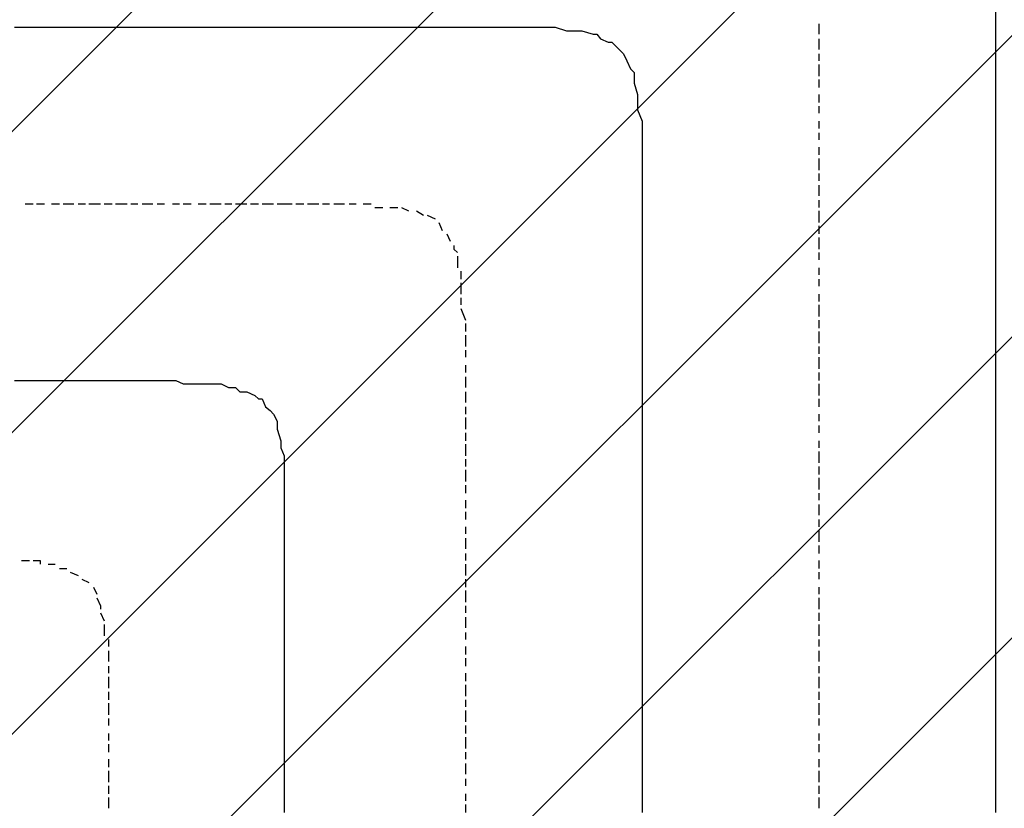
# Model space of a CAD drawing. Extents: x 997 to 109698, y 921 to 94021.
# Tile 253 of 256: x 39944 to 41053, y 19054 to 19942. Entities that reach past the tile are written whole.
import ezdxf

# ---------------------------------------------------------------- set-up
doc = ezdxf.new("R2010")
doc.units = 0
doc.header["$MEASUREMENT"] = 0
doc.layers.add('12', color=7, linetype='CONTINUOUS')
doc.layers.add('28', color=7, linetype='CONTINUOUS')

msp = doc.modelspace()

# ---------------------------------------------------------------- linework, layer by layer
at = {"layer": '12', "color": 1}
for p, q in [((41042.601607, 19950.953237), (41042.601607, 19937.953237)), ((39937.601607, 19933.953237), (39945.601607, 19933.953237)), ((39945.601607, 19933.953237), (39954.601607, 19933.953237)), ((39954.601607, 19933.953237), (39966.601607, 19933.953237)), ((39966.601607, 19933.953237), (39975.601607, 19933.953237)), ((39975.601607, 19933.953237), (39983.601607, 19933.953237)), ((39983.601607, 19933.953237), (39996.601607, 19933.953237)), ((39996.601607, 19933.953237), (40004.601607, 19933.953237)), ((40004.601607, 19933.953237), (40013.601607, 19933.953237)), ((40013.601607, 19933.953237), (40026.601607, 19933.953237)), ((40026.601607, 19933.953237), (40034.601607, 19933.953237)), ((40034.601607, 19933.953237), (40047.601607, 19933.953237)), ((40047.601607, 19933.953237), (40055.601607, 19933.953237)), ((40055.601607, 19933.953237), (40064.601607, 19933.953237)), ((40064.601607, 19933.953237), (40076.601607, 19933.953237)), ((40076.601607, 19933.953237), (40085.601607, 19933.953237)), ((40085.601607, 19933.953237), (40093.601607, 19933.953237)), ((40093.601607, 19933.953237), (40106.601607, 19933.953237)), ((40106.601607, 19933.953237), (40115.601607, 19933.953237)), ((40115.601607, 19933.953237), (40123.601607, 19933.953237)), ((40123.601607, 19933.953237), (40136.601607, 19933.953237)), ((40136.601607, 19933.953237), (40144.601607, 19933.953237)), ((40144.601607, 19933.953237), (40157.601607, 19933.953237)), ((40157.601607, 19933.953237), (40165.601607, 19933.953237)), ((40165.601607, 19933.953237), (40174.601607, 19933.953237)), ((40174.601607, 19933.953237), (40186.601607, 19933.953237)), ((40186.601607, 19933.953237), (40195.601607, 19933.953237)), ((40195.601607, 19933.953237), (40203.601607, 19933.953237)), ((40203.601607, 19933.953237), (40216.601607, 19933.953237)), ((40216.601607, 19933.953237), (40225.601607, 19933.953237)), ((40225.601607, 19933.953237), (40233.601607, 19933.953237)), ((40233.601607, 19933.953237), (40246.601607, 19933.953237)), ((40246.601607, 19933.953237), (40254.601607, 19933.953237)), ((40254.601607, 19933.953237), (40267.601607, 19933.953237)), ((40267.601607, 19933.953237), (40275.601607, 19933.953237)), ((40275.601607, 19933.953237), (40284.601607, 19933.953237)), ((40284.601607, 19933.953237), (40297.601607, 19933.953237)), ((40297.601607, 19933.953237), (40305.601607, 19933.953237)), ((40305.601607, 19933.953237), (40314.601607, 19933.953237)), ((40314.601607, 19933.953237), (40326.601607, 19933.953237)), ((40326.601607, 19933.953237), (40335.601607, 19933.953237)), ((40335.601607, 19933.953237), (40343.601607, 19933.953237)), ((40343.601607, 19933.953237), (40356.601607, 19933.953237)), ((40356.601607, 19933.953237), (40364.601607, 19933.953237)), ((40364.601607, 19933.953237), (40377.601607, 19933.953237)), ((40377.601607, 19933.953237), (40385.601607, 19933.953237)), ((40385.601607, 19933.953237), (40394.601607, 19933.953237)), ((40394.601607, 19933.953237), (40407.601607, 19933.953237)), ((40407.601607, 19933.953237), (40415.601607, 19933.953237)), ((40415.601607, 19933.953237), (40424.601607, 19933.953237)), ((40424.601607, 19933.953237), (40436.601607, 19933.953237)), ((40436.601607, 19933.953237), (40445.601607, 19933.953237)), ((40445.601607, 19933.953237), (40449.601607, 19933.953237)), ((40449.601607, 19933.953237), (40457.601607, 19933.953237)), ((40457.601607, 19933.953237), (40470.601607, 19933.953237)), ((40470.601607, 19933.953237), (40479.601607, 19933.953237)), ((40479.601607, 19933.953237), (40487.601607, 19933.953237)), ((40487.601607, 19933.953237), (40500.601607, 19933.953237)), ((40500.601607, 19933.953237), (40508.601607, 19933.953237)), ((40508.601607, 19933.953237), (40517.601607, 19933.953237)), ((40517.601607, 19933.953237), (40529.601607, 19933.953237)), ((40529.601607, 19933.953237), (40538.601607, 19933.953237)), ((40538.601607, 19933.953237), (40546.601607, 19933.953237)), ((40546.601607, 19933.953237), (40559.601607, 19929.953237)), ((40559.601607, 19929.953237), (40567.601607, 19929.953237)), ((40567.601607, 19929.953237), (40576.601607, 19929.953237)), ((40576.601607, 19929.953237), (40589.601607, 19925.953237)), ((41042.601607, 19937.953237), (41042.601607, 19929.953237)), ((41042.601607, 19929.953237), (41042.601607, 19920.953237)), ((40597.601607, 19920.953237), (40606.601607, 19916.953237)), ((41042.601607, 19920.953237), (41042.601607, 19908.953237)), ((40614.601607, 19912.953237), (40623.601607, 19903.953237)), ((41042.601607, 19908.953237), (41042.601607, 19899.953237)), ((40623.601607, 19903.953237), (40627.601607, 19895.953237)), ((40627.601607, 19895.953237), (40631.601607, 19886.953237)), ((41042.601607, 19899.953237), (41042.601607, 19891.953237)), ((41042.601607, 19891.953237), (41042.601607, 19878.953237)), ((40635.601607, 19878.953237), (40635.601607, 19870.953237)), ((41042.601607, 19878.953237), (41042.601607, 19870.953237)), ((40635.601607, 19870.953237), (40639.601607, 19857.953237)), ((41042.601607, 19870.953237), (41042.601607, 19857.953237)), ((40639.601607, 19857.953237), (40639.601607, 19848.953237)), ((41042.601607, 19857.953237), (41042.601607, 19848.953237)), ((40639.601607, 19848.953237), (40639.601607, 19840.953237)), ((40639.601607, 19840.953237), (40644.601607, 19827.953237)), ((41042.601607, 19848.953237), (41042.601607, 19840.953237)), ((41042.601607, 19840.953237), (41042.601607, 19827.953237)), ((40644.601607, 19827.953237), (40644.601607, 19819.953237)), ((40644.601607, 19819.953237), (40644.601607, 19810.953237)), ((41042.601607, 19827.953237), (41042.601607, 19819.953237)), ((41042.601607, 19819.953237), (41042.601607, 19810.953237)), ((40644.601607, 19810.953237), (40644.601607, 19798.953237)), ((41042.601607, 19810.953237), (41042.601607, 19798.953237)), ((40644.601607, 19798.953237), (40644.601607, 19789.953237)), ((41042.601607, 19798.953237), (41042.601607, 19789.953237)), ((40644.601607, 19789.953237), (40644.601607, 19781.953237)), ((41042.601607, 19789.953237), (41042.601607, 19781.953237)), ((40644.601607, 19781.953237), (40644.601607, 19768.953237)), ((41042.601607, 19781.953237), (41042.601607, 19768.953237)), ((40644.601607, 19768.953237), (40644.601607, 19760.953237)), ((41042.601607, 19768.953237), (41042.601607, 19760.953237)), ((40644.601607, 19760.953237), (40644.601607, 19751.953237)), ((40644.601607, 19751.953237), (40644.601607, 19738.953237)), ((41042.601607, 19760.953237), (41042.601607, 19751.953237)), ((41042.601607, 19751.953237), (41042.601607, 19738.953237)), ((40644.601607, 19738.953237), (40644.601607, 19734.953237)), ((40644.601607, 19734.953237), (40644.601607, 19730.953237)), ((40644.601607, 19730.953237), (40644.601607, 19717.953237)), ((41042.601607, 19738.953237), (41042.601607, 19730.953237)), ((41042.601607, 19730.953237), (41042.601607, 19717.953237)), ((40644.601607, 19717.953237), (40644.601607, 19709.953237)), ((40644.601607, 19709.953237), (40644.601607, 19700.953237)), ((41042.601607, 19717.953237), (41042.601607, 19709.953237)), ((41042.601607, 19709.953237), (41042.601607, 19700.953237)), ((40644.601607, 19700.953237), (40644.601607, 19687.953237)), ((41042.601607, 19700.953237), (41042.601607, 19687.953237)), ((40644.601607, 19687.953237), (40644.601607, 19679.953237)), ((41042.601607, 19687.953237), (41042.601607, 19679.953237)), ((40644.601607, 19679.953237), (40644.601607, 19671.953237)), ((41042.601607, 19679.953237), (41042.601607, 19671.953237)), ((40644.601607, 19671.953237), (40644.601607, 19658.953237)), ((41042.601607, 19671.953237), (41042.601607, 19658.953237)), ((40644.601607, 19658.953237), (40644.601607, 19649.953237)), ((41042.601607, 19658.953237), (41042.601607, 19649.953237)), ((40644.601607, 19649.953237), (40644.601607, 19641.953237)), ((40644.601607, 19641.953237), (40644.601607, 19628.953237)), ((41042.601607, 19649.953237), (41042.601607, 19641.953237)), ((41042.601607, 19641.953237), (41042.601607, 19628.953237)), ((40644.601607, 19628.953237), (40644.601607, 19620.953237)), ((40644.601607, 19620.953237), (40644.601607, 19607.953237)), ((41042.601607, 19628.953237), (41042.601607, 19620.953237)), ((41042.601607, 19620.953237), (41042.601607, 19607.953237)), ((40644.601607, 19607.953237), (40644.601607, 19599.953237)), ((41042.601607, 19607.953237), (41042.601607, 19599.953237)), ((40644.601607, 19599.953237), (40644.601607, 19590.953237)), ((41042.601607, 19599.953237), (41042.601607, 19590.953237)), ((40644.601607, 19590.953237), (40644.601607, 19577.953237)), ((41042.601607, 19590.953237), (41042.601607, 19577.953237)), ((40644.601607, 19577.953237), (40644.601607, 19569.953237)), ((41042.601607, 19577.953237), (41042.601607, 19569.953237)), ((40644.601607, 19569.953237), (40644.601607, 19561.953237)), ((41042.601607, 19569.953237), (41042.601607, 19561.953237)), ((40644.601607, 19561.953237), (40644.601607, 19548.953237)), ((41042.601607, 19561.953237), (41042.601607, 19548.953237)), ((40644.601607, 19548.953237), (40644.601607, 19539.953237)), ((41042.601607, 19548.953237), (41042.601607, 19539.953237)), ((39937.601607, 19535.953237), (39945.601607, 19535.953237)), ((39945.601607, 19535.953237), (39954.601607, 19535.953237)), ((39954.601607, 19535.953237), (39966.601607, 19535.953237)), ((39966.601607, 19535.953237), (39975.601607, 19535.953237)), ((39975.601607, 19535.953237), (39983.601607, 19535.953237)), ((39983.601607, 19535.953237), (39996.601607, 19535.953237)), ((39996.601607, 19535.953237), (40004.601607, 19535.953237)), ((40004.601607, 19535.953237), (40013.601607, 19535.953237)), ((40013.601607, 19535.953237), (40026.601607, 19535.953237)), ((40026.601607, 19535.953237), (40034.601607, 19535.953237)), ((40034.601607, 19535.953237), (40043.601607, 19535.953237)), ((40043.601607, 19535.953237), (40047.601607, 19535.953237)), ((40047.601607, 19535.953237), (40059.601607, 19535.953237)), ((40059.601607, 19535.953237), (40068.601607, 19535.953237)), ((40068.601607, 19535.953237), (40076.601607, 19535.953237)), ((40076.601607, 19535.953237), (40089.601607, 19535.953237)), ((40089.601607, 19535.953237), (40098.601607, 19535.953237)), ((40098.601607, 19535.953237), (40110.601607, 19535.953237)), ((40110.601607, 19535.953237), (40119.601607, 19535.953237)), ((40119.601607, 19535.953237), (40127.601607, 19531.953237)), ((40127.601607, 19531.953237), (40140.601607, 19531.953237)), ((40140.601607, 19531.953237), (40148.601607, 19531.953237)), ((40148.601607, 19531.953237), (40157.601607, 19531.953237)), ((40157.601607, 19531.953237), (40170.601607, 19531.953237)), ((40170.601607, 19531.953237), (40178.601607, 19527.953237)), ((40644.601607, 19539.953237), (40644.601607, 19531.953237)), ((40644.601607, 19531.953237), (40644.601607, 19518.953237)), ((41042.601607, 19539.953237), (41042.601607, 19531.953237)), ((41042.601607, 19531.953237), (41042.601607, 19518.953237)), ((40178.601607, 19527.953237), (40186.601607, 19527.953237)), ((40199.601607, 19522.953237), (40208.601607, 19518.953237)), ((40644.601607, 19518.953237), (40644.601607, 19510.953237)), ((41042.601607, 19518.953237), (41042.601607, 19510.953237)), ((40216.601607, 19514.953237), (40220.601607, 19505.953237)), ((40644.601607, 19510.953237), (40644.601607, 19497.953237)), ((41042.601607, 19510.953237), (41042.601607, 19497.953237)), ((40229.601607, 19497.953237), (40233.601607, 19489.953237)), ((40644.601607, 19497.953237), (40644.601607, 19489.953237)), ((41042.601607, 19497.953237), (41042.601607, 19489.953237)), ((40233.601607, 19489.953237), (40233.601607, 19480.953237)), ((40644.601607, 19489.953237), (40644.601607, 19480.953237)), ((41042.601607, 19489.953237), (41042.601607, 19480.953237)), ((40233.601607, 19480.953237), (40237.601607, 19467.953237)), ((40644.601607, 19480.953237), (40644.601607, 19467.953237)), ((41042.601607, 19480.953237), (41042.601607, 19467.953237)), ((40237.601607, 19467.953237), (40237.601607, 19459.953237)), ((40644.601607, 19467.953237), (40644.601607, 19459.953237)), ((41042.601607, 19467.953237), (41042.601607, 19459.953237)), ((40237.601607, 19459.953237), (40241.601607, 19450.953237)), ((40644.601607, 19459.953237), (40644.601607, 19450.953237)), ((41042.601607, 19459.953237), (41042.601607, 19450.953237)), ((40241.601607, 19450.953237), (40241.601607, 19438.953237)), ((40644.601607, 19450.953237), (40644.601607, 19438.953237)), ((41042.601607, 19450.953237), (41042.601607, 19438.953237)), ((40241.601607, 19438.953237), (40241.601607, 19429.953237)), ((40241.601607, 19429.953237), (40241.601607, 19421.953237)), ((40644.601607, 19438.953237), (40644.601607, 19429.953237)), ((40644.601607, 19429.953237), (40644.601607, 19421.953237)), ((41042.601607, 19438.953237), (41042.601607, 19429.953237)), ((41042.601607, 19429.953237), (41042.601607, 19421.953237)), ((40241.601607, 19421.953237), (40241.601607, 19408.953237)), ((40644.601607, 19421.953237), (40644.601607, 19408.953237)), ((41042.601607, 19421.953237), (41042.601607, 19408.953237)), ((40241.601607, 19408.953237), (40241.601607, 19400.953237)), ((40644.601607, 19408.953237), (40644.601607, 19400.953237)), ((41042.601607, 19408.953237), (41042.601607, 19400.953237)), ((40241.601607, 19400.953237), (40241.601607, 19387.953237)), ((40644.601607, 19400.953237), (40644.601607, 19387.953237)), ((41042.601607, 19400.953237), (41042.601607, 19387.953237)), ((40241.601607, 19387.953237), (40241.601607, 19378.953237)), ((40644.601607, 19387.953237), (40644.601607, 19378.953237)), ((41042.601607, 19387.953237), (41042.601607, 19378.953237)), ((40241.601607, 19378.953237), (40241.601607, 19370.953237)), ((40644.601607, 19378.953237), (40644.601607, 19370.953237)), ((41042.601607, 19378.953237), (41042.601607, 19370.953237)), ((40241.601607, 19370.953237), (40241.601607, 19357.953237)), ((40644.601607, 19370.953237), (40644.601607, 19357.953237)), ((41042.601607, 19370.953237), (41042.601607, 19357.953237)), ((40241.601607, 19357.953237), (40241.601607, 19349.953237)), ((40644.601607, 19357.953237), (40644.601607, 19349.953237)), ((41042.601607, 19357.953237), (41042.601607, 19349.953237)), ((40241.601607, 19349.953237), (40241.601607, 19340.953237)), ((40644.601607, 19349.953237), (40644.601607, 19340.953237)), ((41042.601607, 19349.953237), (41042.601607, 19340.953237)), ((40241.601607, 19340.953237), (40241.601607, 19332.953237)), ((40241.601607, 19332.953237), (40241.601607, 19328.953237)), ((40644.601607, 19340.953237), (40644.601607, 19328.953237)), ((41042.601607, 19340.953237), (41042.601607, 19328.953237)), ((40241.601607, 19328.953237), (40241.601607, 19319.953237)), ((40241.601607, 19319.953237), (40241.601607, 19311.953237)), ((40644.601607, 19328.953237), (40644.601607, 19319.953237)), ((40644.601607, 19319.953237), (40644.601607, 19311.953237)), ((41042.601607, 19328.953237), (41042.601607, 19319.953237)), ((41042.601607, 19319.953237), (41042.601607, 19311.953237)), ((40241.601607, 19311.953237), (40241.601607, 19298.953237)), ((40644.601607, 19311.953237), (40644.601607, 19298.953237)), ((41042.601607, 19311.953237), (41042.601607, 19298.953237)), ((40241.601607, 19298.953237), (40241.601607, 19290.953237)), ((40644.601607, 19298.953237), (40644.601607, 19290.953237)), ((41042.601607, 19298.953237), (41042.601607, 19290.953237)), ((40241.601607, 19290.953237), (40241.601607, 19277.953237)), ((40644.601607, 19290.953237), (40644.601607, 19277.953237)), ((41042.601607, 19290.953237), (41042.601607, 19277.953237)), ((40241.601607, 19277.953237), (40241.601607, 19268.953237)), ((40644.601607, 19277.953237), (40644.601607, 19268.953237)), ((41042.601607, 19277.953237), (41042.601607, 19268.953237)), ((40241.601607, 19268.953237), (40241.601607, 19260.953237)), ((40644.601607, 19268.953237), (40644.601607, 19260.953237)), ((41042.601607, 19268.953237), (41042.601607, 19260.953237)), ((40241.601607, 19260.953237), (40241.601607, 19247.953237)), ((40644.601607, 19260.953237), (40644.601607, 19247.953237)), ((41042.601607, 19260.953237), (41042.601607, 19247.953237)), ((40241.601607, 19247.953237), (40241.601607, 19239.953237)), ((40644.601607, 19247.953237), (40644.601607, 19239.953237)), ((41042.601607, 19247.953237), (41042.601607, 19239.953237)), ((40241.601607, 19239.953237), (40241.601607, 19230.953237)), ((40241.601607, 19230.953237), (40241.601607, 19218.953237)), ((40644.601607, 19239.953237), (40644.601607, 19230.953237)), ((40644.601607, 19230.953237), (40644.601607, 19218.953237)), ((41042.601607, 19239.953237), (41042.601607, 19230.953237)), ((41042.601607, 19230.953237), (41042.601607, 19218.953237)), ((40241.601607, 19218.953237), (40241.601607, 19209.953237)), ((40241.601607, 19209.953237), (40241.601607, 19201.953237)), ((40644.601607, 19218.953237), (40644.601607, 19209.953237)), ((40644.601607, 19209.953237), (40644.601607, 19201.953237)), ((41042.601607, 19218.953237), (41042.601607, 19209.953237)), ((41042.601607, 19209.953237), (41042.601607, 19201.953237)), ((40241.601607, 19201.953237), (40241.601607, 19188.953237)), ((40644.601607, 19201.953237), (40644.601607, 19188.953237)), ((41042.601607, 19201.953237), (41042.601607, 19188.953237)), ((40241.601607, 19188.953237), (40241.601607, 19179.953237)), ((40644.601607, 19188.953237), (40644.601607, 19179.953237)), ((41042.601607, 19188.953237), (41042.601607, 19179.953237)), ((40241.601607, 19179.953237), (40241.601607, 19171.953237)), ((40644.601607, 19179.953237), (40644.601607, 19171.953237)), ((41042.601607, 19179.953237), (41042.601607, 19171.953237)), ((40241.601607, 19171.953237), (40241.601607, 19158.953237)), ((40644.601607, 19171.953237), (40644.601607, 19158.953237)), ((41042.601607, 19171.953237), (41042.601607, 19158.953237)), ((40241.601607, 19158.953237), (40241.601607, 19150.953237)), ((40644.601607, 19158.953237), (40644.601607, 19150.953237)), ((41042.601607, 19158.953237), (41042.601607, 19150.953237)), ((40241.601607, 19150.953237), (40241.601607, 19137.953237)), ((40644.601607, 19150.953237), (40644.601607, 19137.953237)), ((41042.601607, 19150.953237), (41042.601607, 19137.953237)), ((40241.601607, 19137.953237), (40241.601607, 19129.953237)), ((40644.601607, 19137.953237), (40644.601607, 19129.953237)), ((41042.601607, 19137.953237), (41042.601607, 19129.953237)), ((40241.601607, 19129.953237), (40241.601607, 19120.953237)), ((40241.601607, 19120.953237), (40241.601607, 19108.953237)), ((40644.601607, 19129.953237), (40644.601607, 19120.953237)), ((40644.601607, 19120.953237), (40644.601607, 19108.953237)), ((41042.601607, 19129.953237), (41042.601607, 19120.953237)), ((41042.601607, 19120.953237), (41042.601607, 19108.953237)), ((40241.601607, 19108.953237), (40241.601607, 19099.953237)), ((40644.601607, 19108.953237), (40644.601607, 19099.953237)), ((41042.601607, 19108.953237), (41042.601607, 19099.953237)), ((40241.601607, 19099.953237), (40241.601607, 19091.953237)), ((40644.601607, 19099.953237), (40644.601607, 19091.953237)), ((41042.601607, 19099.953237), (41042.601607, 19091.953237)), ((40241.601607, 19091.953237), (40241.601607, 19078.953237)), ((40644.601607, 19091.953237), (40644.601607, 19078.953237)), ((41042.601607, 19091.953237), (41042.601607, 19078.953237)), ((40241.601607, 19078.953237), (40241.601607, 19069.953237)), ((40644.601607, 19078.953237), (40644.601607, 19069.953237)), ((41042.601607, 19078.953237), (41042.601607, 19069.953237)), ((40241.601607, 19069.953237), (40241.601607, 19061.953237)), ((40644.601607, 19069.953237), (40644.601607, 19061.953237)), ((41042.601607, 19069.953237), (41042.601607, 19061.953237)), ((40241.601607, 19061.953237), (40241.601607, 19048.953237)), ((40644.601607, 19061.953237), (40644.601607, 19048.953237)), ((41042.601607, 19061.953237), (41042.601607, 19048.953237))]:
    msp.add_line(p, q, dxfattribs=at)
at = {"layer": '12', "color": 5}
for p, q in [((40843.601607, 19937.953237), (40843.601607, 19933.953237)), ((40843.601607, 19933.953237), (40843.601607, 19925.953237)), ((40843.601607, 19920.953237), (40843.601607, 19908.953237)), ((40843.601607, 19903.953237), (40843.601607, 19895.953237)), ((40843.601607, 19891.953237), (40843.601607, 19878.953237)), ((40843.601607, 19874.953237), (40843.601607, 19865.953237)), ((40843.601607, 19857.953237), (40843.601607, 19848.953237)), ((40843.601607, 19844.953237), (40843.601607, 19836.953237)), ((40843.601607, 19827.953237), (40843.601607, 19819.953237)), ((40843.601607, 19814.953237), (40843.601607, 19806.953237)), ((40843.601607, 19798.953237), (40843.601607, 19789.953237)), ((40843.601607, 19785.953237), (40843.601607, 19772.953237)), ((40843.601607, 19768.953237), (40843.601607, 19760.953237)), ((40843.601607, 19755.953237), (40843.601607, 19743.953237)), ((39949.601607, 19734.953237), (39958.601607, 19734.953237)), ((39962.601607, 19734.953237), (39971.601607, 19734.953237)), ((39979.601607, 19734.953237), (39988.601607, 19734.953237)), ((39992.601607, 19734.953237), (40004.601607, 19734.953237)), ((40009.601607, 19734.953237), (40017.601607, 19734.953237)), ((40021.601607, 19734.953237), (40034.601607, 19734.953237)), ((40038.601607, 19734.953237), (40047.601607, 19734.953237)), ((40051.601607, 19734.953237), (40064.601607, 19734.953237)), ((40068.601607, 19734.953237), (40076.601607, 19734.953237)), ((40081.601607, 19734.953237), (40093.601607, 19734.953237)), ((40098.601607, 19734.953237), (40106.601607, 19734.953237)), ((40115.601607, 19734.953237), (40123.601607, 19734.953237)), ((40127.601607, 19734.953237), (40136.601607, 19734.953237)), ((40144.601607, 19734.953237), (40153.601607, 19734.953237)), ((40157.601607, 19734.953237), (40170.601607, 19734.953237)), ((40174.601607, 19734.953237), (40182.601607, 19734.953237)), ((40186.601607, 19734.953237), (40199.601607, 19734.953237)), ((40203.601607, 19734.953237), (40212.601607, 19734.953237)), ((40216.601607, 19734.953237), (40229.601607, 19734.953237)), ((40233.601607, 19734.953237), (40241.601607, 19734.953237)), ((40241.601607, 19734.953237), (40250.601607, 19734.953237)), ((40254.601607, 19734.953237), (40263.601607, 19734.953237)), ((40267.601607, 19734.953237), (40280.601607, 19734.953237)), ((40284.601607, 19734.953237), (40292.601607, 19734.953237)), ((40297.601607, 19734.953237), (40309.601607, 19734.953237)), ((40314.601607, 19734.953237), (40322.601607, 19734.953237)), ((40330.601607, 19734.953237), (40339.601607, 19734.953237)), ((40343.601607, 19730.953237), (40352.601607, 19730.953237)), ((40360.601607, 19730.953237), (40369.601607, 19730.953237)), ((40373.601607, 19730.953237), (40381.601607, 19726.953237)), ((40843.601607, 19738.953237), (40843.601607, 19730.953237)), ((40390.601607, 19726.953237), (40398.601607, 19721.953237)), ((40402.601607, 19721.953237), (40411.601607, 19717.953237)), ((40843.601607, 19726.953237), (40843.601607, 19713.953237)), ((40415.601607, 19713.953237), (40419.601607, 19704.953237)), ((40843.601607, 19709.953237), (40843.601607, 19700.953237)), ((40424.601607, 19700.953237), (40428.601607, 19692.953237)), ((40843.601607, 19696.953237), (40843.601607, 19683.953237)), ((40436.601607, 19675.953237), (40436.601607, 19662.953237)), ((40843.601607, 19679.953237), (40843.601607, 19671.953237)), ((40843.601607, 19662.953237), (40843.601607, 19654.953237)), ((40440.601607, 19658.953237), (40440.601607, 19649.953237)), ((40440.601607, 19645.953237), (40440.601607, 19632.953237)), ((40843.601607, 19649.953237), (40843.601607, 19641.953237)), ((40843.601607, 19632.953237), (40843.601607, 19624.953237)), ((40440.601607, 19628.953237), (40440.601607, 19620.953237)), ((40843.601607, 19620.953237), (40843.601607, 19607.953237)), ((40440.601607, 19616.953237), (40445.601607, 19603.953237)), ((40445.601607, 19599.953237), (40445.601607, 19590.953237)), ((40843.601607, 19603.953237), (40843.601607, 19594.953237)), ((40445.601607, 19586.953237), (40445.601607, 19573.953237)), ((40843.601607, 19590.953237), (40843.601607, 19577.953237)), ((40843.601607, 19573.953237), (40843.601607, 19565.953237)), ((40445.601607, 19569.953237), (40445.601607, 19561.953237)), ((40445.601607, 19552.953237), (40445.601607, 19544.953237)), ((40843.601607, 19561.953237), (40843.601607, 19548.953237)), ((40843.601607, 19544.953237), (40843.601607, 19535.953237)), ((40445.601607, 19539.953237), (40445.601607, 19535.953237)), ((40445.601607, 19535.953237), (40445.601607, 19527.953237)), ((40843.601607, 19531.953237), (40843.601607, 19518.953237)), ((40445.601607, 19522.953237), (40445.601607, 19510.953237)), ((40843.601607, 19514.953237), (40843.601607, 19505.953237)), ((40445.601607, 19505.953237), (40445.601607, 19497.953237)), ((40843.601607, 19497.953237), (40843.601607, 19489.953237)), ((40445.601607, 19493.953237), (40445.601607, 19480.953237)), ((40445.601607, 19476.953237), (40445.601607, 19467.953237)), ((40843.601607, 19484.953237), (40843.601607, 19476.953237)), ((40445.601607, 19463.953237), (40445.601607, 19450.953237)), ((40843.601607, 19467.953237), (40843.601607, 19459.953237)), ((40843.601607, 19455.953237), (40843.601607, 19442.953237)), ((40445.601607, 19446.953237), (40445.601607, 19438.953237)), ((40445.601607, 19434.953237), (40445.601607, 19421.953237)), ((40843.601607, 19438.953237), (40843.601607, 19429.953237)), ((40843.601607, 19425.953237), (40843.601607, 19412.953237)), ((40445.601607, 19417.953237), (40445.601607, 19408.953237)), ((40843.601607, 19408.953237), (40843.601607, 19400.953237)), ((40445.601607, 19400.953237), (40445.601607, 19391.953237)), ((40445.601607, 19387.953237), (40445.601607, 19378.953237)), ((40843.601607, 19395.953237), (40843.601607, 19383.953237)), ((40843.601607, 19378.953237), (40843.601607, 19370.953237)), ((40445.601607, 19370.953237), (40445.601607, 19362.953237)), ((40843.601607, 19366.953237), (40843.601607, 19353.953237)), ((40445.601607, 19357.953237), (40445.601607, 19345.953237)), ((40843.601607, 19349.953237), (40843.601607, 19340.953237)), ((39945.601607, 19332.953237), (39954.601607, 19332.953237)), ((40445.601607, 19340.953237), (40445.601607, 19332.953237)), ((40843.601607, 19332.953237), (40843.601607, 19323.953237)), ((39975.601607, 19328.953237), (39983.601607, 19328.953237)), ((39988.601607, 19323.953237), (39996.601607, 19323.953237)), ((40000.601607, 19319.953237), (40009.601607, 19315.953237)), ((40445.601607, 19328.953237), (40445.601607, 19315.953237)), ((40843.601607, 19319.953237), (40843.601607, 19311.953237)), ((40013.601607, 19311.953237), (40021.601607, 19307.953237)), ((40445.601607, 19311.953237), (40445.601607, 19302.953237)), ((40026.601607, 19302.953237), (40030.601607, 19294.953237)), ((40445.601607, 19298.953237), (40445.601607, 19285.953237)), ((40843.601607, 19302.953237), (40843.601607, 19294.953237)), ((40843.601607, 19290.953237), (40843.601607, 19277.953237)), ((40445.601607, 19281.953237), (40445.601607, 19273.953237)), ((40034.601607, 19273.953237), (40038.601607, 19264.953237)), ((40445.601607, 19268.953237), (40445.601607, 19256.953237)), ((40843.601607, 19273.953237), (40843.601607, 19264.953237)), ((40038.601607, 19260.953237), (40038.601607, 19247.953237)), ((40843.601607, 19260.953237), (40843.601607, 19247.953237)), ((40043.601607, 19243.953237), (40043.601607, 19235.953237)), ((40445.601607, 19251.953237), (40445.601607, 19243.953237)), ((40843.601607, 19243.953237), (40843.601607, 19235.953237)), ((40043.601607, 19230.953237), (40043.601607, 19218.953237)), ((40445.601607, 19235.953237), (40445.601607, 19226.953237)), ((40843.601607, 19230.953237), (40843.601607, 19218.953237)), ((40445.601607, 19222.953237), (40445.601607, 19213.953237)), ((40043.601607, 19213.953237), (40043.601607, 19205.953237)), ((40843.601607, 19213.953237), (40843.601607, 19205.953237)), ((40043.601607, 19201.953237), (40043.601607, 19188.953237)), ((40445.601607, 19205.953237), (40445.601607, 19196.953237)), ((40843.601607, 19201.953237), (40843.601607, 19188.953237)), ((40445.601607, 19192.953237), (40445.601607, 19179.953237)), ((40043.601607, 19184.953237), (40043.601607, 19175.953237)), ((40445.601607, 19175.953237), (40445.601607, 19167.953237)), ((40843.601607, 19184.953237), (40843.601607, 19175.953237)), ((40043.601607, 19171.953237), (40043.601607, 19158.953237)), ((40445.601607, 19163.953237), (40445.601607, 19150.953237)), ((40843.601607, 19171.953237), (40843.601607, 19158.953237)), ((40043.601607, 19154.953237), (40043.601607, 19146.953237)), ((40843.601607, 19154.953237), (40843.601607, 19146.953237)), ((40445.601607, 19146.953237), (40445.601607, 19137.953237)), ((40043.601607, 19137.953237), (40043.601607, 19133.953237)), ((40043.601607, 19133.953237), (40043.601607, 19129.953237)), ((40445.601607, 19133.953237), (40445.601607, 19120.953237)), ((40843.601607, 19137.953237), (40843.601607, 19129.953237)), ((40043.601607, 19125.953237), (40043.601607, 19116.953237)), ((40843.601607, 19125.953237), (40843.601607, 19116.953237)), ((40043.601607, 19108.953237), (40043.601607, 19099.953237)), ((40445.601607, 19116.953237), (40445.601607, 19108.953237)), ((40843.601607, 19108.953237), (40843.601607, 19099.953237)), ((40445.601607, 19103.953237), (40445.601607, 19091.953237)), ((40043.601607, 19095.953237), (40043.601607, 19082.953237)), ((40445.601607, 19086.953237), (40445.601607, 19078.953237)), ((40843.601607, 19095.953237), (40843.601607, 19082.953237)), ((40043.601607, 19078.953237), (40043.601607, 19069.953237)), ((40843.601607, 19078.953237), (40843.601607, 19069.953237)), ((40043.601607, 19065.953237), (40043.601607, 19053.953237)), ((40445.601607, 19069.953237), (40445.601607, 19061.953237)), ((40843.601607, 19065.953237), (40843.601607, 19053.953237)), ((40445.601607, 19057.953237), (40445.601607, 19048.953237))]:
    msp.add_line(p, q, dxfattribs=at)
at = {"layer": '12', "color": 1}
for points in [[(40589.601607, 19925.953237), (40593.601607, 19925.953237), (40597.601607, 19920.953237)], [(40606.601607, 19916.953237), (40610.601607, 19916.953237), (40614.601607, 19912.953237)], [(40631.601607, 19886.953237), (40635.601607, 19882.953237), (40635.601607, 19878.953237)], [(40186.601607, 19527.953237), (40191.601607, 19522.953237), (40199.601607, 19522.953237)], [(40208.601607, 19518.953237), (40212.601607, 19514.953237), (40216.601607, 19514.953237)], [(40220.601607, 19505.953237), (40225.601607, 19501.953237), (40229.601607, 19497.953237)]]:
    msp.add_lwpolyline(points, dxfattribs=at)
at = {"layer": '12', "color": 5}
for points in [[(40432.601607, 19687.953237), (40432.601607, 19683.953237), (40436.601607, 19679.953237)], [(39958.601607, 19332.953237), (39966.601607, 19332.953237), (39966.601607, 19328.953237)], [(40030.601607, 19290.953237), (40034.601607, 19281.953237), (40034.601607, 19277.953237)]]:
    msp.add_lwpolyline(points, dxfattribs=at)
at = {"layer": '28', "color": 2}
for p, q in [((23939.419771, 3820.953237), (41547.636205, 21429.169671)), ((36669.227489, 16211.3497), (41547.636205, 21089.758416)), ((36897.636205, 16100.347161), (41547.636205, 20750.347161)), ((36897.636205, 15760.935906), (41547.636205, 20410.935906)), ((36897.636205, 15421.524651), (41547.636205, 20071.524651)), ((36897.636205, 15082.113396), (41547.636205, 19732.113396))]:
    msp.add_line(p, q, dxfattribs=at)

doc.saveas('drawing.dxf')
